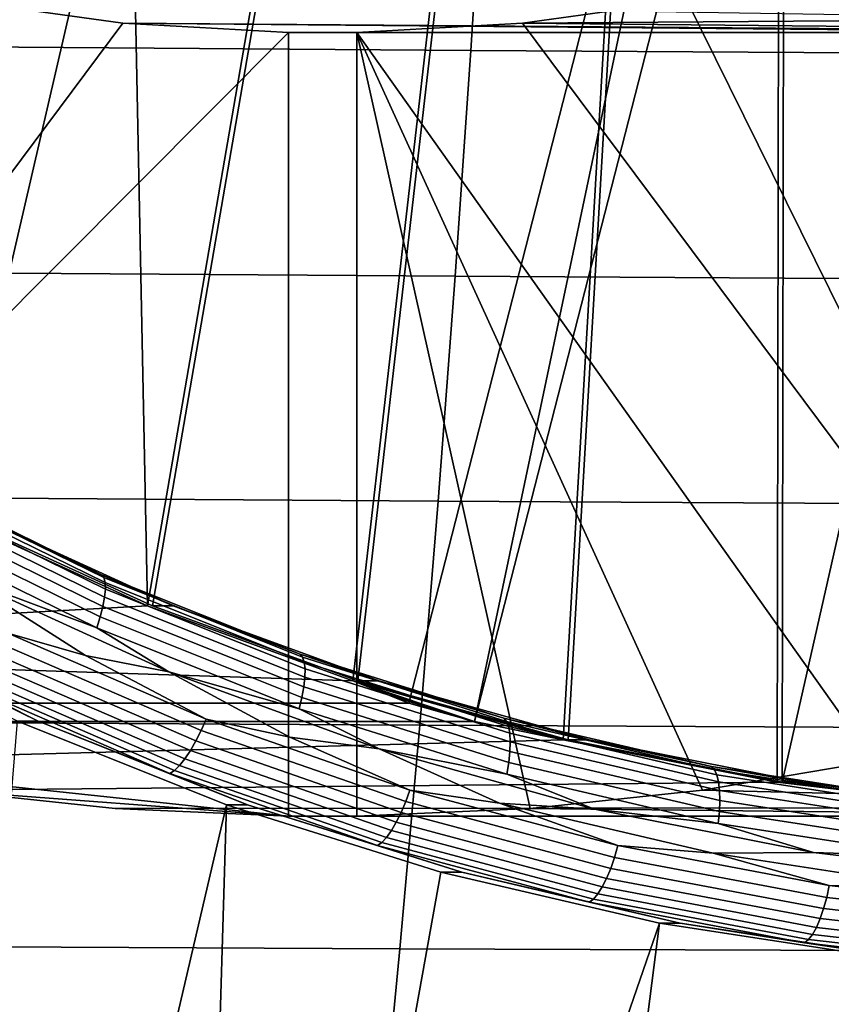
# Model space of a CAD drawing. Header units: metres. Extents: x -25 to 132, y -25 to 25.
# Tile 210 of 256: x 114.49 to 116.77, y -9.08 to -6.31. Entities that reach past the tile are written whole.
import ezdxf

# ---------------------------------------------------------------- set-up
doc = ezdxf.new("R2010")
doc.units = ezdxf.units.M
doc.layers.add('solid_12_061_071_XXX', color=7, linetype='CONTINUOUS')

msp = doc.modelspace()

# ---------------------------------------------------------------- linework, layer by layer
at = {"layer": 'solid_12_061_071_XXX'}
for points in [[(114.798309, -5.499261, 76.571098), (114.384995, -5.225958, 76.444733), (114.286942, -7.703272, 76.414757), (114.847404, -7.958972, 76.586105)], [(114.399048, -5.225958, 76.398788), (114.812355, -5.499261, 76.525154), (114.300995, -7.703272, 76.368813)], [(112.220856, -5.448579, 84.706688), (114.67144, -5.448579, 76.691208), (113.619408, -7.354011, 76.369568), (111.168823, -7.354011, 84.385048)], [(114.753876, -5.499261, 76.716415), (113.785042, -7.454011, 76.420212), (113.619408, -7.354011, 76.369568), (114.67144, -5.448579, 76.691208)], [(114.837074, -5.548579, 76.741852), (113.785042, -7.454011, 76.420212), (114.753876, -5.499261, 76.716415)], [(115.245354, -5.7369, 76.657532), (114.861458, -7.958972, 76.540161), (114.300995, -7.703272, 76.368813), (114.812355, -5.499261, 76.525154)], [(114.798309, -5.499261, 76.571098), (114.847404, -7.958972, 76.586105), (115.231308, -5.7369, 76.703476)], [(114.837074, -5.548579, 76.741852), (112.386497, -5.548579, 84.757332), (111.334465, -7.454011, 84.435692), (113.785042, -7.454011, 76.420212)], [(115.681236, -5.937356, 76.841034), (115.231308, -5.7369, 76.703476), (114.847404, -7.958972, 76.586105), (115.424561, -8.170155, 76.762558)], [(115.695282, -5.937356, 76.79509), (115.438606, -8.170155, 76.716614), (114.861458, -7.958972, 76.540161), (115.245354, -5.7369, 76.657532)], [(115.795578, -5.764252, 100.078537), (114.383469, -5.754587, 99.753418), (114.356873, -6.389885, 99.70639), (115.755836, -6.399614, 100.030258)], [(117.210533, -5.772832, 100.393669), (115.795578, -5.764252, 100.078537), (115.755836, -6.399614, 100.030258), (117.157707, -6.408149, 100.344498)], [(116.145103, -6.099294, 76.982857), (115.681236, -5.937356, 76.841034), (115.424561, -8.170155, 76.762558), (116.015129, -8.335628, 76.943115)], [(116.159149, -6.099294, 76.936913), (116.029175, -8.335628, 76.897171), (115.438606, -8.170155, 76.716614), (115.695282, -5.937356, 76.79509)], [(113.675705, -6.106987, 85.151482), (116.126282, -6.106987, 77.136002), (115.581711, -8.232219, 76.969505), (113.131134, -8.232219, 84.984985)], [(116.21846, -6.133629, 77.164177), (115.766457, -8.283983, 77.025986), (115.581711, -8.232219, 76.969505), (116.126282, -6.106987, 77.136002)], [(116.619888, -6.221665, 77.128014), (116.145103, -6.099294, 76.982857), (116.015129, -8.335628, 76.943115), (116.615936, -8.4545, 77.126801)], [(116.633934, -6.221665, 77.082069), (116.629982, -8.4545, 77.080856), (116.029175, -8.335628, 76.897171), (116.159149, -6.099294, 76.936913)], [(116.311028, -6.15875, 77.192482), (115.766457, -8.283983, 77.025986), (116.21846, -6.133629, 77.164177)], [(116.311028, -6.15875, 77.192482), (113.860451, -6.15875, 85.207962), (113.315872, -8.283983, 85.041466), (115.766457, -8.283983, 77.025986)], [(116.818687, -6.15875, 86.112389), (117.363258, -8.283983, 86.278877), (116.362663, -6.259228, 85.972961)], [(115.900566, -6.322844, 85.831688), (118.566536, -6.3037, 77.72316), (119.049263, -6.221665, 77.870743), (116.362663, -6.259228, 85.972961)], [(117.102615, -6.3037, 77.275597), (116.619888, -6.221665, 77.128014), (116.615936, -8.4545, 77.126801), (117.223572, -8.526093, 77.312576)], [(116.633934, -6.221665, 77.082069), (117.116661, -6.3037, 77.229652), (116.629982, -8.4545, 77.080856)], [(114.778572, -6.322844, 85.488663), (113.315872, -8.283983, 85.041466), (114.316475, -6.259228, 85.347382)], [(114.316475, -6.259228, 85.347382), (117.102615, -6.3037, 77.275597), (117.59008, -6.344851, 77.424629), (114.778572, -6.322844, 85.488663)], [(116.362663, -6.259228, 85.972961), (117.363258, -8.283983, 86.278877), (115.900566, -6.322844, 85.831688)], [(115.900566, -6.322844, 85.831688), (118.079071, -6.344851, 77.574127), (118.566536, -6.3037, 77.72316)], [(117.604126, -6.344851, 77.378685), (117.237617, -8.526093, 77.266632), (116.629982, -8.4545, 77.080856), (117.116661, -6.3037, 77.229652)], [(115.243935, -6.349213, 85.630936), (113.315872, -8.283983, 85.041466), (114.778572, -6.322844, 85.488663)], [(117.694519, -6.349213, 77.615456), (114.778572, -6.322844, 85.488663), (117.59008, -6.344851, 77.424629)], [(117.694519, -6.349213, 77.615456), (115.243935, -6.349213, 85.630936), (114.778572, -6.322844, 85.488663)], [(115.900566, -6.322844, 85.831688), (117.363258, -8.283983, 86.278877), (116.887779, -8.395326, 86.133507), (115.435196, -6.349213, 85.689407)], [(115.900566, -6.322844, 85.831688), (115.435196, -6.349213, 85.689407), (117.88578, -6.349213, 77.673927), (118.079071, -6.344851, 77.574127)], [(115.243935, -6.349213, 85.630936), (115.243935, -8.549416, 85.630936), (113.791359, -8.395326, 85.186836), (113.315872, -8.283983, 85.041466)], [(115.243935, -6.349213, 85.630936), (117.694519, -6.349213, 77.615456), (117.694519, -8.549416, 77.615456), (115.243935, -8.549416, 85.630936)], [(115.435196, -6.349213, 85.689407), (116.887779, -8.395326, 86.133507), (116.406807, -8.476853, 85.986458)], [(115.435196, -6.349213, 85.689407), (116.406807, -8.476853, 85.986458), (115.922035, -8.528277, 85.838249)], [(115.435196, -6.349213, 85.689407), (115.922035, -8.528277, 85.838249), (115.435196, -8.549416, 85.689407)], [(117.88578, -6.349213, 77.673927), (115.435196, -6.349213, 85.689407), (115.435196, -8.549416, 85.689407), (117.88578, -8.549416, 77.673927)], [(115.755836, -6.399614, 100.030258), (114.356873, -6.389885, 99.70639), (114.327568, -7.023815, 99.654488), (115.712044, -7.033273, 99.976982)], [(117.157707, -6.408149, 100.344498), (115.755836, -6.399614, 100.030258), (115.712044, -7.033273, 99.976982), (117.099457, -7.041435, 100.29026)], [(115.712044, -7.033273, 99.976982), (114.327568, -7.023815, 99.654488), (114.295578, -7.656228, 99.597733), (115.6642, -7.665041, 99.918732)], [(117.099457, -7.041435, 100.29026), (115.712044, -7.033273, 99.976982), (115.6642, -7.665041, 99.918732), (117.035828, -7.672468, 100.230965)], [(114.177269, -7.60654, 76.085785), (114.718231, -7.871717, 76.251175), (114.724724, -7.879995, 76.217896), (114.183197, -7.614539, 76.052338)], [(114.359489, -7.703284, 76.177559), (114.718231, -7.871717, 76.251175), (114.177269, -7.60654, 76.085785)], [(114.183197, -7.614539, 76.052338), (114.724724, -7.879995, 76.217896), (114.72847, -7.89354, 76.185959), (114.186012, -7.627628, 76.020111)], [(114.186012, -7.627628, 76.020111), (114.72847, -7.89354, 76.185959), (114.729355, -7.911942, 76.156319), (114.185631, -7.645409, 75.990089)], [(114.185631, -7.645409, 75.990089), (114.729355, -7.911942, 76.156319), (114.727348, -7.934638, 76.129883), (114.182068, -7.667341, 75.963181)], [(115.6642, -7.665041, 99.918732), (114.295578, -7.656228, 99.597733), (114.260902, -8.286972, 99.536133), (115.612343, -8.294734, 99.85553)], [(114.182068, -7.667341, 75.963181), (114.727348, -7.934638, 76.129883), (114.722519, -7.960939, 76.107468), (114.17543, -7.692756, 75.940201)], [(117.035828, -7.672468, 100.230965), (115.6642, -7.665041, 99.918732), (115.612343, -8.294734, 99.85553), (116.966835, -8.301028, 100.166641)], [(114.286942, -7.703272, 76.414757), (112.210594, -7.89917, 84.703552), (112.666115, -8.080042, 84.842819), (114.847404, -7.958972, 76.586105)], [(114.17543, -7.692756, 75.940201), (114.722519, -7.960939, 76.107468), (114.715004, -7.990044, 76.089737), (114.165916, -7.72088, 75.921867)], [(114.300995, -7.703272, 76.368813), (114.861458, -7.958972, 76.540161), (114.919922, -7.958971, 76.3489), (114.359489, -7.703284, 76.177559)], [(114.359489, -7.703284, 76.177559), (114.919922, -7.958971, 76.3489), (114.718231, -7.871717, 76.251175)], [(114.165916, -7.72088, 75.921867), (114.715004, -7.990044, 76.089737), (114.70504, -8.021066, 76.07724), (114.153816, -7.750857, 75.908714)], [(114.153816, -7.750857, 75.908714), (114.70504, -8.021066, 76.07724), (114.333778, -7.882875, 75.960564)], [(114.455078, -8.036134, 76.000778), (114.116386, -7.825524, 75.894096), (114.333778, -7.882875, 75.960564), (114.673149, -8.09856, 76.064316)], [(114.718231, -7.871717, 76.251175), (115.276253, -8.094895, 76.421776), (115.283333, -8.103408, 76.388687), (114.724724, -7.879995, 76.217896)], [(114.919922, -7.958971, 76.3489), (115.276253, -8.094895, 76.421776), (114.718231, -7.871717, 76.251175)], [(114.333778, -7.882875, 75.960564), (114.907448, -8.144706, 76.135948), (114.673149, -8.09856, 76.064316)], [(114.70504, -8.021066, 76.07724), (114.907448, -8.144706, 76.135948), (114.333778, -7.882875, 75.960564)], [(114.724724, -7.879995, 76.217896), (115.283333, -8.103408, 76.388687), (115.28804, -8.117337, 76.357033), (114.72847, -7.89354, 76.185959)], [(114.72847, -7.89354, 76.185959), (115.28804, -8.117337, 76.357033), (115.29023, -8.13626, 76.327797), (114.729355, -7.911942, 76.156319)], [(114.727348, -7.934638, 76.129883), (115.289833, -8.1596, 76.301857), (115.286865, -8.186646, 76.280006), (114.722519, -7.960939, 76.107468)], [(114.729355, -7.911942, 76.156319), (115.29023, -8.13626, 76.327797), (115.289833, -8.1596, 76.301857), (114.727348, -7.934638, 76.129883)], [(115.424561, -8.170155, 76.762558), (114.847404, -7.958972, 76.586105), (112.666115, -8.080042, 84.842819)], [(114.722519, -7.960939, 76.107468), (115.286865, -8.186646, 76.280006), (115.281418, -8.216577, 76.262909), (114.715004, -7.990044, 76.089737)], [(114.861458, -7.958972, 76.540161), (115.438606, -8.170155, 76.716614), (115.497055, -8.170148, 76.525352), (114.919922, -7.958971, 76.3489)], [(114.919922, -7.958971, 76.3489), (115.497055, -8.170148, 76.525352), (115.276253, -8.094895, 76.421776)], [(114.715004, -7.990044, 76.089737), (115.281418, -8.216577, 76.262909), (115.273651, -8.248479, 76.251083), (114.70504, -8.021066, 76.07724)], [(113.971725, -8.004079, 76.059006), (114.540955, -8.283115, 76.23304), (114.482483, -8.283112, 76.424301), (113.913231, -8.004066, 76.250259)], [(114.540955, -8.283115, 76.23304), (113.971725, -8.004079, 76.059006), (114.343086, -8.183924, 76.13623)], [(114.455078, -8.036134, 76.000778), (115.01226, -8.277472, 76.171127), (114.99836, -8.309064, 76.176285), (114.439049, -8.066805, 76.00528)], [(114.455078, -8.036134, 76.000778), (114.673149, -8.09856, 76.064316), (115.01226, -8.277472, 76.171127)], [(114.70504, -8.021066, 76.07724), (115.273651, -8.248479, 76.251083), (114.907448, -8.144706, 76.135948)], [(114.439049, -8.066805, 76.00528), (114.99836, -8.309064, 76.176285), (114.983482, -8.338711, 76.187126), (114.42218, -8.095587, 76.015518)], [(112.666115, -8.080042, 84.842819), (113.131134, -8.232219, 84.984985), (115.581711, -8.232219, 76.969505), (115.424561, -8.170155, 76.762558)], [(114.42218, -8.095587, 76.015518), (114.983482, -8.338711, 76.187126), (114.968079, -8.365509, 76.203323), (114.404968, -8.121604, 76.031158)], [(115.01226, -8.277472, 76.171127), (114.673149, -8.09856, 76.064316), (114.907448, -8.144706, 76.135948), (115.247452, -8.32834, 76.239899)], [(115.276253, -8.094895, 76.421776), (115.848366, -8.274884, 76.596687), (115.856049, -8.283586, 76.563782), (115.283333, -8.103408, 76.388687)], [(115.497055, -8.170148, 76.525352), (115.848366, -8.274884, 76.596687), (115.276253, -8.094895, 76.421776)], [(114.404968, -8.121604, 76.031158), (114.968079, -8.365509, 76.203323), (114.952614, -8.388643, 76.22438), (114.387947, -8.144064, 76.051743)], [(115.283333, -8.103408, 76.388687), (115.856049, -8.283586, 76.563782), (115.86174, -8.297825, 76.532433), (115.28804, -8.117337, 76.357033)], [(115.28804, -8.117337, 76.357033), (115.86174, -8.297825, 76.532433), (115.865273, -8.317168, 76.503601), (115.29023, -8.13626, 76.327797)], [(114.387947, -8.144064, 76.051743), (114.952614, -8.388643, 76.22438), (114.937569, -8.40741, 76.249664), (114.371635, -8.162283, 76.076645)], [(114.907448, -8.144706, 76.135948), (115.498299, -8.360981, 76.316589), (115.247452, -8.32834, 76.239899)], [(115.273651, -8.248479, 76.251083), (115.498299, -8.360981, 76.316589), (114.907448, -8.144706, 76.135948)], [(115.29023, -8.13626, 76.327797), (115.865273, -8.317168, 76.503601), (115.866524, -8.341027, 76.478165), (115.289833, -8.1596, 76.301857)], [(114.356529, -8.175706, 76.105087), (114.923393, -8.421235, 76.278397), (114.910515, -8.429701, 76.309708), (114.343086, -8.183924, 76.13623)], [(114.540955, -8.283115, 76.23304), (114.343086, -8.183924, 76.13623), (114.910515, -8.429701, 76.309708)], [(114.371635, -8.162283, 76.076645), (114.937569, -8.40741, 76.249664), (114.923393, -8.421235, 76.278397), (114.356529, -8.175706, 76.105087)], [(115.289833, -8.1596, 76.301857), (115.866524, -8.341027, 76.478165), (115.865463, -8.368675, 76.456902), (115.286865, -8.186646, 76.280006)], [(115.424561, -8.170155, 76.762558), (115.673935, -8.258666, 76.997704), (115.766457, -8.283983, 77.025986)], [(116.015129, -8.335628, 76.943115), (115.424561, -8.170155, 76.762558), (115.766457, -8.283983, 77.025986)], [(115.424561, -8.170155, 76.762558), (115.581711, -8.232219, 76.969505), (115.673935, -8.258666, 76.997704)], [(115.438606, -8.170155, 76.716614), (116.029175, -8.335628, 76.897171), (116.087677, -8.335633, 76.705917), (115.497055, -8.170148, 76.525352)], [(115.497055, -8.170148, 76.525352), (116.087677, -8.335633, 76.705917), (115.848366, -8.274884, 76.596687)], [(115.286865, -8.186646, 76.280006), (115.865463, -8.368675, 76.456902), (115.862129, -8.399271, 76.440453), (115.281418, -8.216577, 76.262909)], [(115.281418, -8.216577, 76.262909), (115.862129, -8.399271, 76.440453), (115.856621, -8.431882, 76.429314), (115.273651, -8.248479, 76.251083)], [(115.581711, -8.232219, 76.969505), (115.766457, -8.283983, 77.025986), (115.673935, -8.258666, 76.997704)], [(115.273651, -8.248479, 76.251083), (115.856621, -8.431882, 76.429314), (115.498299, -8.360981, 76.316589)], [(116.015129, -8.335628, 76.943115), (115.766457, -8.283983, 77.025986), (113.315872, -8.283983, 85.041466), (113.791359, -8.395326, 85.186836)], [(115.612343, -8.294734, 99.85553), (114.260902, -8.286972, 99.536133), (114.223579, -8.915902, 99.469704), (115.556488, -8.922169, 99.787392)], [(115.069695, -8.517965, 76.603828), (114.671883, -10.223871, 76.482208), (114.332626, -10.101721, 76.378487), (114.482483, -8.283112, 76.424301)], [(114.540955, -8.283115, 76.23304), (115.128143, -8.517958, 76.41256), (115.069695, -8.517965, 76.603828), (114.482483, -8.283112, 76.424301)], [(115.128143, -8.517958, 76.41256), (114.540955, -8.283115, 76.23304), (114.910515, -8.429701, 76.309708)], [(115.01226, -8.277472, 76.171127), (115.584488, -8.47663, 76.346077), (115.572769, -8.508983, 76.351898), (114.99836, -8.309064, 76.176285)], [(115.01226, -8.277472, 76.171127), (115.247452, -8.32834, 76.239899), (115.584488, -8.47663, 76.346077)], [(115.848366, -8.274884, 76.596687), (116.431519, -8.410723, 76.774979), (116.439819, -8.419567, 76.742256), (115.856049, -8.283586, 76.563782)], [(116.087677, -8.335633, 76.705917), (116.431519, -8.410723, 76.774979), (115.848366, -8.274884, 76.596687)], [(115.856049, -8.283586, 76.563782), (116.439819, -8.419567, 76.742256), (116.44651, -8.43404, 76.711212), (115.86174, -8.297825, 76.532433)], [(114.99836, -8.309064, 76.176285), (115.572769, -8.508983, 76.351898), (115.559944, -8.539342, 76.363365), (114.983482, -8.338711, 76.187126)], [(116.966835, -8.301028, 100.166641), (115.612343, -8.294734, 99.85553), (115.556488, -8.922169, 99.787392), (116.892509, -8.926898, 100.097305)], [(115.86174, -8.297825, 76.532433), (116.44651, -8.43404, 76.711212), (116.451401, -8.453701, 76.6828), (115.865273, -8.317168, 76.503601)], [(115.865273, -8.317168, 76.503601), (116.451401, -8.453701, 76.6828), (116.454338, -8.477952, 76.657883), (115.866524, -8.341027, 76.478165)], [(116.015129, -8.335628, 76.943115), (113.791359, -8.395326, 85.186836), (114.272331, -8.476853, 85.333885), (116.615936, -8.4545, 77.126801)], [(114.983482, -8.338711, 76.187126), (115.559944, -8.539342, 76.363365), (115.546394, -8.566786, 76.380127), (114.968079, -8.365509, 76.203323)], [(115.584488, -8.47663, 76.346077), (115.247452, -8.32834, 76.239899), (115.498299, -8.360981, 76.316589), (115.836243, -8.513644, 76.419907)], [(115.866524, -8.341027, 76.478165), (116.454338, -8.477952, 76.657883), (116.455231, -8.506054, 76.637207), (115.865463, -8.368675, 76.456902)], [(116.029175, -8.335628, 76.897171), (116.629982, -8.4545, 77.080856), (116.688469, -8.454504, 76.889603), (116.087677, -8.335633, 76.705917)], [(116.087677, -8.335633, 76.705917), (116.688469, -8.454504, 76.889603), (116.431519, -8.410723, 76.774979)], [(114.968079, -8.365509, 76.203323), (115.546394, -8.566786, 76.380127), (115.532532, -8.590476, 76.40168), (114.952614, -8.388643, 76.22438)], [(115.498299, -8.360981, 76.316589), (116.102959, -8.530467, 76.50145), (115.836243, -8.513644, 76.419907)], [(115.856621, -8.431882, 76.429314), (116.102959, -8.530467, 76.50145), (115.498299, -8.360981, 76.316589)], [(115.865463, -8.368675, 76.456902), (116.455231, -8.506054, 76.637207), (116.454048, -8.537151, 76.621414), (115.862129, -8.399271, 76.440453)], [(113.791359, -8.395326, 85.186836), (115.243935, -8.549416, 85.630936), (114.272331, -8.476853, 85.333885)], [(114.952614, -8.388643, 76.22438), (115.532532, -8.590476, 76.40168), (115.518776, -8.609694, 76.427361), (114.937569, -8.40741, 76.249664)], [(115.862129, -8.399271, 76.440453), (116.454048, -8.537151, 76.621414), (116.450836, -8.570298, 76.610985), (115.856621, -8.431882, 76.429314)], [(118.445572, -8.526093, 77.68618), (116.406807, -8.476853, 85.986458), (116.887779, -8.395326, 86.133507), (119.053215, -8.4545, 77.871956)], [(114.923393, -8.421235, 76.278397), (115.505554, -8.623853, 76.456383), (115.493271, -8.632522, 76.487877), (114.910515, -8.429701, 76.309708)], [(115.128143, -8.517958, 76.41256), (114.910515, -8.429701, 76.309708), (115.493271, -8.632522, 76.487877)], [(114.937569, -8.40741, 76.249664), (115.518776, -8.609694, 76.427361), (115.505554, -8.623853, 76.456383), (114.923393, -8.421235, 76.278397)], [(115.856621, -8.431882, 76.429314), (116.450836, -8.570298, 76.610985), (116.102959, -8.530467, 76.50145)], [(116.431519, -8.410723, 76.774979), (117.022606, -8.501686, 76.955688), (117.031517, -8.510627, 76.923157), (116.439819, -8.419567, 76.742256)], [(116.688469, -8.454504, 76.889603), (117.022606, -8.501686, 76.955688), (116.431519, -8.410723, 76.774979)], [(116.439819, -8.419567, 76.742256), (117.031517, -8.510627, 76.923157), (117.03923, -8.525256, 76.892426), (116.44651, -8.43404, 76.711212)], [(116.615936, -8.4545, 77.126801), (114.272331, -8.476853, 85.333885), (114.757103, -8.528277, 85.482094), (117.223572, -8.526093, 77.312576)], [(116.44651, -8.43404, 76.711212), (117.03923, -8.525256, 76.892426), (117.045502, -8.54513, 76.864433), (116.451401, -8.453701, 76.6828)], [(116.451401, -8.453701, 76.6828), (117.045502, -8.54513, 76.864433), (117.05014, -8.569642, 76.840034), (116.454338, -8.477952, 76.657883)], [(116.629982, -8.4545, 77.080856), (117.237617, -8.526093, 77.266632), (117.296074, -8.526093, 77.075363), (116.688469, -8.454504, 76.889603)], [(116.688469, -8.454504, 76.889603), (117.296074, -8.526093, 77.075363), (117.022606, -8.501686, 76.955688)], [(114.272331, -8.476853, 85.333885), (115.243935, -8.549416, 85.630936), (114.757103, -8.528277, 85.482094)], [(115.584488, -8.47663, 76.346077), (116.168846, -8.632593, 76.524727), (116.159363, -8.665541, 76.531235), (115.572769, -8.508983, 76.351898)], [(115.584488, -8.47663, 76.346077), (115.836243, -8.513644, 76.419907), (116.168846, -8.632593, 76.524727)], [(117.88578, -8.549416, 77.673927), (115.922035, -8.528277, 85.838249), (116.406807, -8.476853, 85.986458), (118.445572, -8.526093, 77.68618)], [(116.454338, -8.477952, 76.657883), (117.05014, -8.569642, 76.840034), (117.053009, -8.598048, 76.819969), (116.455231, -8.506054, 76.637207)], [(115.572769, -8.508983, 76.351898), (116.159363, -8.665541, 76.531235), (116.148628, -8.69646, 76.543343), (115.559944, -8.539342, 76.363365)], [(116.102959, -8.530467, 76.50145), (116.717995, -8.652201, 76.689491), (116.436455, -8.653509, 76.603416), (115.836243, -8.513644, 76.419907)], [(116.168846, -8.632593, 76.524727), (115.836243, -8.513644, 76.419907), (116.436455, -8.653509, 76.603416)], [(116.455231, -8.506054, 76.637207), (117.053009, -8.598048, 76.819969), (117.054016, -8.629482, 76.804848), (116.454048, -8.537151, 76.621414)], [(115.069695, -8.517965, 76.603828), (115.014961, -10.333553, 76.587097), (114.671883, -10.223871, 76.482208)], [(114.757103, -8.528277, 85.482094), (115.243935, -8.549416, 85.630936), (117.694519, -8.549416, 77.615456), (117.223572, -8.526093, 77.312576)], [(115.671684, -8.707352, 76.787872), (115.361565, -10.430671, 76.693062), (115.014961, -10.333553, 76.587097), (115.069695, -8.517965, 76.603828)], [(115.128143, -8.517958, 76.41256), (115.730164, -8.707354, 76.596619), (115.671684, -8.707352, 76.787872), (115.069695, -8.517965, 76.603828)], [(115.730164, -8.707354, 76.596619), (115.128143, -8.517958, 76.41256), (115.493271, -8.632522, 76.487877)], [(117.88578, -8.549416, 77.673927), (115.435196, -8.549416, 85.689407), (115.922035, -8.528277, 85.838249)], [(115.559944, -8.539342, 76.363365), (116.148628, -8.69646, 76.543343), (116.136963, -8.724407, 76.560684), (115.546394, -8.566786, 76.380127)], [(116.450836, -8.570298, 76.610985), (116.717995, -8.652201, 76.689491), (116.102959, -8.530467, 76.50145)], [(116.454048, -8.537151, 76.621414), (117.054016, -8.629482, 76.804848), (117.053131, -8.662988, 76.795128), (116.450836, -8.570298, 76.610985)], [(115.546394, -8.566786, 76.380127), (116.136963, -8.724407, 76.560684), (116.124733, -8.748534, 76.582733), (115.532532, -8.590476, 76.40168)], [(116.450836, -8.570298, 76.610985), (117.053131, -8.662988, 76.795128), (116.717995, -8.652201, 76.689491)], [(115.532532, -8.590476, 76.40168), (116.124733, -8.748534, 76.582733), (116.112312, -8.768106, 76.608818), (115.518776, -8.609694, 76.427361)], [(115.505554, -8.623853, 76.456383), (116.100067, -8.782524, 76.638145), (116.088371, -8.791353, 76.669815), (115.493271, -8.632522, 76.487877)], [(115.518776, -8.609694, 76.427361), (116.112312, -8.768106, 76.608818), (116.100067, -8.782524, 76.638145), (115.505554, -8.623853, 76.456383)], [(115.730164, -8.707354, 76.596619), (115.493271, -8.632522, 76.487877), (116.088371, -8.791353, 76.669815)], [(116.168846, -8.632593, 76.524727), (116.762352, -8.744567, 76.706184), (116.755135, -8.777942, 76.713379), (116.159363, -8.665541, 76.531235)], [(116.168846, -8.632593, 76.524727), (116.436455, -8.653509, 76.603416), (116.762352, -8.744567, 76.706184)], [(116.717995, -8.652201, 76.689491), (117.340004, -8.725513, 76.879654), (117.044853, -8.747171, 76.789421), (116.436455, -8.653509, 76.603416)], [(116.762352, -8.744567, 76.706184), (116.436455, -8.653509, 76.603416), (117.044853, -8.747171, 76.789421)], [(117.053131, -8.662988, 76.795128), (117.340004, -8.725513, 76.879654), (116.717995, -8.652201, 76.689491)], [(116.159363, -8.665541, 76.531235), (116.755135, -8.777942, 76.713379), (116.746521, -8.809261, 76.726135), (116.148628, -8.69646, 76.543343)], [(116.285301, -8.850286, 76.975479), (115.711205, -10.515076, 76.799957), (115.361565, -10.430671, 76.693062), (115.671684, -8.707352, 76.787872)], [(115.730164, -8.707354, 76.596619), (116.343796, -8.850291, 76.784225), (116.285301, -8.850286, 76.975479), (115.671684, -8.707352, 76.787872)], [(116.343796, -8.850291, 76.784225), (115.730164, -8.707354, 76.596619), (116.088371, -8.791353, 76.669815)], [(116.148628, -8.69646, 76.543343), (116.746521, -8.809261, 76.726135), (116.736786, -8.837572, 76.744072), (116.136963, -8.724407, 76.560684)], [(116.136963, -8.724407, 76.560684), (116.736786, -8.837572, 76.744072), (116.726219, -8.862012, 76.766624), (116.124733, -8.748534, 76.582733)], [(116.124733, -8.748534, 76.582733), (116.726219, -8.862012, 76.766624), (116.715134, -8.881836, 76.793121), (116.112312, -8.768106, 76.608818)], [(116.762352, -8.744567, 76.706184), (117.361984, -8.811979, 76.889511), (117.357056, -8.845612, 76.897408), (116.755135, -8.777942, 76.713379)], [(116.762352, -8.744567, 76.706184), (117.044853, -8.747171, 76.789421), (117.361984, -8.811979, 76.889511)], [(116.100067, -8.782524, 76.638145), (116.70388, -8.896442, 76.822746), (116.692795, -8.905385, 76.854607), (116.088371, -8.791353, 76.669815)], [(116.343796, -8.850291, 76.784225), (116.088371, -8.791353, 76.669815), (116.692795, -8.905385, 76.854607)], [(116.112312, -8.768106, 76.608818), (116.715134, -8.881836, 76.793121), (116.70388, -8.896442, 76.822746), (116.100067, -8.782524, 76.638145)], [(116.755135, -8.777942, 76.713379), (117.357056, -8.845612, 76.897408), (117.350594, -8.877173, 76.91082), (116.746521, -8.809261, 76.726135)], [(116.746521, -8.809261, 76.726135), (117.350594, -8.877173, 76.91082), (117.342796, -8.905702, 76.929344), (116.736786, -8.837572, 76.744072)], [(116.736786, -8.837572, 76.744072), (117.342796, -8.905702, 76.929344), (117.333908, -8.93033, 76.952415), (116.726219, -8.862012, 76.766624)], [(116.285301, -8.850286, 76.975479), (116.063606, -10.586707, 76.9077), (115.711205, -10.515076, 76.799957)], [(116.907303, -8.946008, 77.165642), (116.41787, -10.645382, 77.016006), (116.063606, -10.586707, 76.9077), (116.285301, -8.850286, 76.975479)], [(116.343796, -8.850291, 76.784225), (116.965767, -8.946009, 76.97438), (116.907303, -8.946008, 77.165642), (116.285301, -8.850286, 76.975479)], [(116.965767, -8.946009, 76.97438), (116.343796, -8.850291, 76.784225), (116.692795, -8.905385, 76.854607)], [(116.726219, -8.862012, 76.766624), (117.333908, -8.93033, 76.952415), (117.324181, -8.950308, 76.979324), (116.715134, -8.881836, 76.793121)], [(116.70388, -8.896442, 76.822746), (117.313927, -8.965026, 77.009262), (117.303459, -8.974038, 77.041306), (116.692795, -8.905385, 76.854607)], [(116.715134, -8.881836, 76.793121), (117.324181, -8.950308, 76.979324), (117.313927, -8.965026, 77.009262), (116.70388, -8.896442, 76.822746)], [(115.556488, -8.922169, 99.787392), (114.223579, -8.915902, 99.469704), (114.183647, -9.542886, 99.398491), (115.496704, -9.547182, 99.714355)], [(116.892509, -8.926898, 100.097305), (115.556488, -8.922169, 99.787392), (115.496704, -9.547182, 99.714355), (116.81295, -9.549884, 100.02301)], [(116.965767, -8.946009, 76.97438), (116.692795, -8.905385, 76.854607), (117.303459, -8.974038, 77.041306)], [(116.907303, -8.946008, 77.165642), (116.773903, -10.691092, 77.124855), (116.41787, -10.645382, 77.016006)]]:
    msp.add_3dface(points, dxfattribs=at)

doc.saveas('drawing.dxf')
